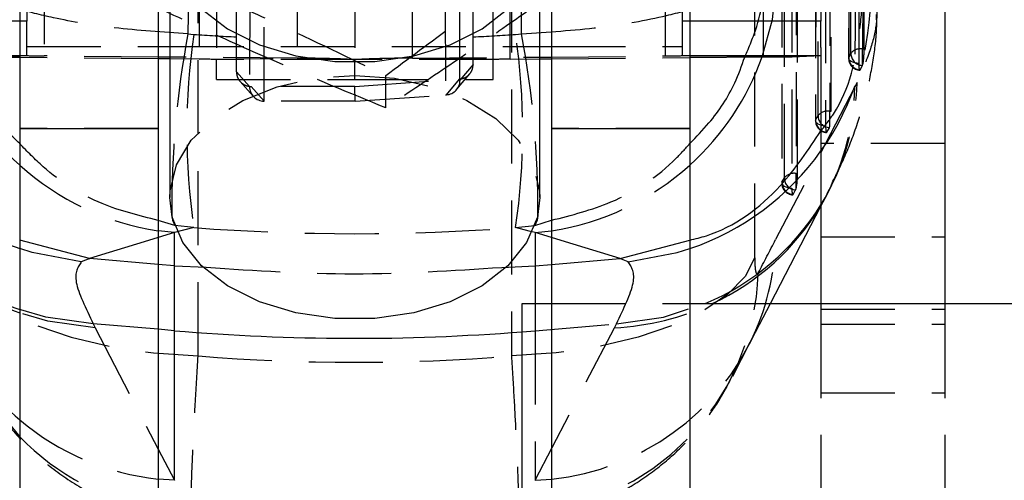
# Model space of a CAD drawing. Extents: x 94 to 732, y 26 to 530.
# Tile 19 of 22: x 677 to 711, y 454 to 470. Entities that reach past the tile are written whole.
import ezdxf

# ---------------------------------------------------------------- set-up
doc = ezdxf.new("R2010")
doc.units = 0
doc.header["$LTSCALE"] = 2
doc.linetypes.add('HIDDEN', pattern=[1.905, 1.27, -0.635])
doc.layers.get('0').update_dxf_attribs({"linetype": 'CONTINUOUS'})

msp = doc.modelspace()

# ---------------------------------------------------------------- linework, layer by layer
at = {"color": 7, "linetype": 'CONTINUOUS'}
for p, q in [((704.82, 491.5917), (704.82, 469.5926)), ((709.07, 477.1786), (709.07, 459.8917)), ((682.47, 472.3702), (682.47, 463.5373)), ((695.17, 463.5373), (695.17, 472.3702)), ((677.3199, 470.3857), (677.3199, 465.91)), ((682.0699, 470.3857), (682.0699, 465.91)), ((695.5701, 470.3857), (695.5701, 465.91)), ((700.3201, 470.3857), (700.3201, 465.91)), ((704.82, 468.6928), (704.82, 469.5926)), ((682.0699, 468.7198), (682.47, 468.7198)), ((695.17, 468.7198), (695.5701, 468.7198)), ((677.3199, 468.3423), (674.797, 468.3657)), ((700.3201, 468.3423), (702.843, 468.3657)), ((704.82, 468.6928), (704.82, 459.8917)), ((682.47, 468.3568), (682.0699, 468.3605)), ((682.47, 468.2946), (682.0699, 468.2983)), ((695.17, 468.3568), (695.5701, 468.3605)), ((695.17, 468.2946), (695.5701, 468.2983)), ((677.3199, 465.91), (682.0699, 465.91)), ((677.3199, 465.91), (677.3199, 436.0178)), ((682.0699, 465.91), (682.0699, 436.0178)), ((695.5701, 465.91), (700.3201, 465.91)), ((695.5701, 465.91), (695.5701, 436.0178)), ((700.3201, 465.91), (700.3201, 436.0178)), ((703.0872, 459.8917), (704.82, 463.2346)), ((682.6276, 461.1846), (682.6276, 462.3273)), ((695.0124, 462.3273), (695.0124, 461.1846)), ((682.6276, 461.1846), (682.0699, 461.2333)), ((682.6276, 461.1846), (683.7212, 461.1366)), ((682.6276, 458.9586), (682.6276, 461.1846)), ((693.8665, 461.1347), (695.0124, 461.1846)), ((695.0124, 461.1846), (695.5701, 461.2333)), ((694.57, 459.8917), (695.5701, 459.8917)), ((694.57, 449.6547), (694.57, 459.8917)), ((700.3201, 459.8917), (731.57, 459.8917)), ((682.6276, 453.8188), (682.6276, 458.9586))]:
    msp.add_line(p, q, dxfattribs=at)
at = {"color": 7, "linetype": 'HIDDEN'}
for p, q in [((677.57, 491.1418), (677.57, 469.5926)), ((700.07, 469.5926), (700.07, 491.1418)), ((678.1558, 490.3958), (678.1558, 468.3968)), ((699.4842, 468.3968), (699.4842, 490.3958)), ((702.843, 468.3657), (702.843, 490.3647)), ((683.4842, 490.2842), (683.4842, 468.2852)), ((684.07, 490.2711), (684.07, 468.2721)), ((686.843, 490.3153), (686.843, 468.3163)), ((688.82, 490.2711), (688.82, 468.2721)), ((690.797, 468.3163), (690.797, 490.3153)), ((693.57, 468.2721), (693.57, 490.2711)), ((694.1558, 468.2852), (694.1558, 490.2842)), ((684.7585, 469.0505), (684.7585, 489.4985)), ((692.8815, 469.0505), (692.8815, 489.4985)), ((706.3116, 486.1511), (706.2916, 468.6389)), ((705.7857, 485.7291), (705.7696, 468.3109)), ((704.72, 466.3497), (704.7266, 482.5606)), ((705.1288, 482.7106), (705.1222, 466.4997)), ((705.1745, 466.4997), (705.1811, 482.7106)), ((704.6393, 482.2884), (704.6327, 466.1715)), ((704.6431, 482.3122), (704.6365, 466.1953)), ((704.9859, 482.1162), (704.9793, 465.9992)), ((703.9712, 479.2701), (703.9651, 464.3605)), ((704.0174, 464.3605), (704.0235, 479.2701)), ((703.4816, 478.848), (703.4756, 464.0323)), ((703.4855, 478.8718), (703.4794, 464.0561)), ((703.5629, 464.2105), (703.569, 479.1201)), ((703.8282, 478.6757), (703.8222, 463.86)), ((702.5558, 461.4768), (702.5558, 474.4391)), ((683.4416, 458.0902), (683.4416, 471.0524)), ((694.1984, 471.0524), (694.1984, 458.0902)), ((685.2148, 470.2945), (685.2088, 467.3458)), ((685.7082, 466.8442), (685.7148, 470.0789)), ((691.9252, 470.0789), (691.9314, 467.0602)), ((692.4308, 467.5629), (692.4252, 470.2945)), ((677.57, 469.5926), (677.3199, 469.5926)), ((677.57, 468.8474), (677.57, 469.5926)), ((700.07, 468.8474), (700.07, 469.5926)), ((700.3201, 469.5926), (700.07, 469.5926)), ((683.095, 469.1582), (683.2982, 469.1375)), ((684.759, 467.8512), (684.7585, 469.0505)), ((692.8812, 468.1016), (692.8815, 469.0505)), ((694.3418, 469.1375), (694.545, 469.1582)), ((677.57, 468.7198), (677.57, 468.8474)), ((677.57, 468.4099), (677.57, 468.7198)), ((677.57, 468.7198), (682.0699, 468.7198)), ((682.47, 468.7198), (695.17, 468.7198)), ((695.5701, 468.7198), (700.07, 468.7198)), ((700.07, 468.7198), (700.07, 468.8474)), ((700.07, 468.4099), (700.07, 468.7198)), ((677.3199, 468.4099), (677.57, 468.4099)), ((678.1558, 468.3968), (677.3199, 468.389)), ((682.0699, 468.3605), (678.1558, 468.3968)), ((695.5701, 468.3605), (699.4842, 468.3968)), ((700.3201, 468.389), (699.4842, 468.3968)), ((700.07, 468.4099), (700.3201, 468.4099)), ((706.2498, 468.1102), (706.2498, 468.6389)), ((706.2498, 468.6389), (706.2916, 468.6389)), ((682.0699, 468.2983), (677.3199, 468.3423)), ((686.843, 468.3163), (682.47, 468.3568)), ((683.4842, 468.2852), (682.47, 468.2946)), ((683.4842, 468.2852), (686.843, 468.3163)), ((688.82, 468.2721), (684.07, 468.2721)), ((684.07, 467.5937), (684.07, 468.2721)), ((688.82, 467.5937), (688.82, 468.2721)), ((693.57, 468.2721), (688.82, 468.2721)), ((690.797, 468.3163), (695.17, 468.3568)), ((690.797, 468.3163), (694.1558, 468.2852)), ((692.8812, 468.1016), (692.4308, 467.5629)), ((693.57, 467.5937), (693.57, 468.2721)), ((694.1558, 468.2852), (695.17, 468.2946)), ((695.5701, 468.2983), (700.3201, 468.3423)), ((706.2384, 468.0724), (706.1683, 467.918)), ((706.2498, 468.1102), (706.2384, 468.0724)), ((685.2088, 467.3458), (684.759, 467.8512)), ((689.8823, 466.6157), (689.8823, 467.7201)), ((692.3135, 467.2412), (692.7646, 467.7807)), ((684.07, 467.5937), (688.82, 467.5937)), ((684.07, 467.5933), (688.82, 467.5933)), ((684.8857, 467.5185), (685.3362, 467.0124)), ((688.82, 467.3514), (692.4158, 467.6026)), ((688.82, 467.5937), (693.57, 467.5937)), ((688.82, 467.5933), (693.57, 467.5933)), ((691.9643, 467.0625), (692.4158, 467.6026)), ((706.0585, 467.4904), (705.9823, 467.3306)), ((688.82, 467.3514), (685.2593, 467.3508)), ((685.2593, 467.3508), (685.7101, 466.8442)), ((688.8358, 466.8442), (688.82, 467.3514)), ((688.8358, 466.8442), (691.9314, 467.0602)), ((705.9823, 467.3306), (703.2652, 462.0888)), ((685.7101, 466.8442), (685.7082, 466.8442)), ((688.8358, 466.8442), (685.7101, 466.8442)), ((704.6365, 466.1953), (704.72, 466.3497)), ((705.1222, 465.9723), (705.1222, 466.4997)), ((705.1222, 466.4997), (705.1745, 466.4997)), ((682.0699, 465.91), (677.3199, 465.91)), ((700.3201, 465.91), (695.5701, 465.91)), ((705.0244, 465.779), (705.1079, 465.9334)), ((709.07, 465.3854), (704.82, 465.3854)), ((703.9651, 463.8331), (703.9651, 464.3605)), ((703.9651, 464.3605), (704.0174, 464.3605)), ((703.4794, 464.0561), (703.5629, 464.2105)), ((703.8673, 463.6398), (703.9508, 463.7942)), ((704.82, 463.2346), (705.0436, 463.6659)), ((705.037, 463.6731), (705.1937, 463.9719)), ((683.2982, 462.5014), (682.6276, 462.3273)), ((683.2982, 462.5014), (682.6393, 462.5774)), ((694.3418, 462.5014), (695.0007, 462.5774)), ((694.8006, 462.3823), (694.3418, 462.5014)), ((679.7138, 461.4395), (677.3199, 462.0713)), ((697.9262, 461.4395), (700.3201, 462.0713)), ((704.82, 462.1854), (709.07, 462.1854)), ((679.7245, 461.4385), (679.4349, 461.3285)), ((679.7138, 461.4395), (679.7245, 461.4385)), ((682.0699, 461.2333), (679.7245, 461.4385)), ((695.5701, 461.2333), (697.9155, 461.4385)), ((697.9155, 461.4385), (697.9262, 461.4395)), ((698.2051, 461.3285), (697.9155, 461.4385)), ((695.0124, 459.8917), (695.0124, 458.9586)), ((695.5701, 459.8917), (700.3201, 459.8917)), ((702.3264, 458.424), (703.0872, 459.8917)), ((704.82, 459.8917), (704.82, 459.1869)), ((704.82, 459.697), (709.07, 459.697)), ((709.07, 459.8917), (709.07, 459.1869)), ((679.8428, 459.1945), (679.9104, 459.0607)), ((682.0699, 459.0059), (679.8428, 459.1945)), ((679.9104, 459.0607), (682.0699, 454.8947)), ((694.57, 458.9225), (695.0124, 458.9586)), ((695.0124, 458.9586), (697.7972, 459.1945)), ((695.0124, 453.8188), (697.7295, 459.0607)), ((695.0124, 458.9586), (695.0124, 453.8188)), ((697.7295, 459.0607), (697.7972, 459.1945)), ((704.82, 459.1869), (709.07, 459.1869)), ((704.82, 459.1869), (704.82, 449.5791)), ((709.07, 459.1869), (709.07, 449.5791)), ((701.7926, 457.3993), (702.3955, 458.5604)), ((702.3264, 458.424), (702.3961, 458.5614)), ((704.82, 456.8259), (709.07, 456.8259))]:
    msp.add_line(p, q, dxfattribs=at)
at = {"color": 8, "linetype": 'CONTINUOUS'}
for p, q in [((677.3199, 469.5926), (672.82, 469.5926)), ((704.82, 469.5926), (700.3201, 469.5926)), ((672.82, 468.4099), (677.3199, 468.4099)), ((677.3199, 468.389), (674.797, 468.3657)), ((700.3201, 468.4099), (704.82, 468.4099)), ((702.843, 468.3657), (700.3201, 468.389)), ((682.6393, 462.5774), (682.0699, 462.7484)), ((695.0007, 462.5774), (695.5701, 462.7527)), ((682.6276, 462.3273), (682.0699, 462.3945)), ((682.6276, 462.3273), (682.0699, 462.1572)), ((695.0124, 462.3273), (694.8006, 462.3823)), ((695.0124, 462.3273), (695.5701, 462.3945)), ((695.5701, 462.1572), (695.0124, 462.3273)), ((695.0124, 461.1846), (695.0124, 459.8917)), ((682.6276, 458.9586), (682.0699, 459.0059)), ((682.0699, 454.8947), (682.6276, 453.8188)), ((682.6276, 453.8188), (682.0699, 453.8639))]:
    msp.add_line(p, q, dxfattribs=at)
at = {"color": 7, "linetype": 'HIDDEN', "flags": 128}
for points in [[(705.8463, 468.4845), (705.8471, 469.2182), (705.8505, 472.1529), (705.8625, 483.8919), (705.8645, 485.9975)], [(706.2678, 486.1511), (706.2593, 477.3526), (706.2498, 468.6389)], [(705.7921, 485.7504), (705.7916, 485.0168), (705.7893, 482.0821), (705.7792, 470.3431), (705.7773, 468.3313)], [(706.1286, 468.138), (706.1291, 468.8689), (706.1314, 471.8034), (706.1394, 483.5418), (706.1406, 485.5564)], [(702.7994, 468.3653), (703.1534, 469.6466), (703.3293, 471.3131)], [(706.1286, 468.138), (706.0515, 468.1456), (705.9793, 468.1595), (705.9148, 468.1792), (705.8603, 468.2038), (705.818, 468.2324), (705.7894, 468.2641), (705.7757, 468.2975), (705.7773, 468.3313)], [(682.47, 463.5373), (682.4793, 463.7641), (682.7014, 464.6581), (683.2097, 465.4996), (683.9803, 466.2494), (684.9771, 466.8724), (686.1537, 467.3395), (687.4549, 467.6287), (688.82, 467.7267)], [(688.82, 467.7267), (690.1851, 467.6287), (691.4863, 467.3395), (692.6628, 466.8724), (693.6597, 466.2494), (694.4303, 465.4996), (694.9385, 464.6581), (695.1607, 463.7641), (695.17, 463.5373)], [(704.6365, 466.1953), (704.6334, 466.1614), (704.6456, 466.1279), (704.6728, 466.096), (704.7138, 466.067), (704.7672, 466.042), (704.8309, 466.0219), (704.9025, 466.0074), (704.9793, 465.9992)], [(704.9793, 465.9992), (704.9801, 465.9387), (704.9825, 465.8851), (704.9865, 465.84), (704.992, 465.8049), (704.9987, 465.7806), (705.0065, 465.7681), (705.0151, 465.7675), (705.0244, 465.779)], [(703.4794, 464.0561), (703.4762, 464.0222), (703.4885, 463.9887), (703.5157, 463.9568), (703.5567, 463.9278), (703.6101, 463.9028), (703.6738, 463.8827), (703.7454, 463.8682), (703.8222, 463.86)], [(703.8222, 463.86), (703.823, 463.7994), (703.8254, 463.7459), (703.8294, 463.7008), (703.8349, 463.6656), (703.8416, 463.6414), (703.8494, 463.6288), (703.858, 463.6283), (703.8673, 463.6398)], [(682.0699, 462.1572), (681.5912, 462.0111), (679.7138, 461.4395)], [(697.9262, 461.4395), (696.0488, 462.0111), (695.5701, 462.1572)], [(679.4349, 461.3285), (677.7511, 461.6445), (677.3199, 461.7798)], [(698.2051, 461.3285), (699.8889, 461.6445), (700.3201, 461.7798)], [(675.0842, 461.4768), (675.4255, 460.8259), (676.0169, 460.2091), (676.8416, 459.6443), (677.8757, 459.1476), (679.0896, 458.7333), (680.4485, 458.4134), (681.9131, 458.1969), (683.4416, 458.0902)], [(702.5558, 461.4768), (702.2145, 460.8259), (701.623, 460.2091), (700.7984, 459.6443), (699.7643, 459.1476), (698.5503, 458.7333), (697.1915, 458.4134), (695.7268, 458.1969), (694.1984, 458.0902)], [(679.8428, 459.1945), (678.2189, 459.4259), (677.3199, 459.6882)], [(697.7972, 459.1945), (699.4211, 459.4259), (700.8481, 459.8917)], [(679.9104, 459.0607), (678.2892, 459.2888), (677.3199, 459.5743)]]:
    msp.add_lwpolyline(points, dxfattribs=at)
at = {"color": 8, "linetype": 'CONTINUOUS', "flags": 128}
for points in [[(682.47, 472.3702), (682.5536, 471.6925), (682.921, 470.8196), (683.5642, 470.0192), (684.4531, 469.3287), (685.5462, 468.7805), (686.7924, 468.4001), (688.1334, 468.2054), (689.5065, 468.2054), (690.8476, 468.4001), (692.0938, 468.7805), (693.1869, 469.3287), (694.0758, 470.0192), (694.719, 470.8196), (695.0863, 471.6925), (695.17, 472.3702)], [(682.5389, 462.9217), (682.5623, 462.7515), (682.6393, 462.5774)], [(695.1011, 462.9217), (695.0776, 462.7515), (695.0007, 462.5774)]]:
    msp.add_lwpolyline(points, dxfattribs=at)
at = {"color": 7, "linetype": 'CONTINUOUS', "flags": 128}
for points in [[(695.17, 463.5373), (695.0863, 462.8595), (694.719, 461.9866), (694.0758, 461.1862), (693.1869, 460.4958), (692.0938, 459.9475), (690.8476, 459.5672), (689.5065, 459.3724), (688.1334, 459.3724), (686.7924, 459.5672), (685.5462, 459.9475), (684.4531, 460.4958), (683.5642, 461.1862), (682.921, 461.9866), (682.5536, 462.8595), (682.47, 463.5373)], [(675.846, 457.4021), (676.4231, 456.4167), (677.3199, 455.3145)]]:
    msp.add_lwpolyline(points, dxfattribs=at)
at = {"color": 8, "linetype": 'CONTINUOUS'}
for centre, radius, start, end in [((680.2801, 470.4506), 9.1622, 178.78821, 251.15036), ((683.4621, 471.4351), 9.1518, 199.59885, 227.84401), ((694.1779, 471.4351), 9.1518, 312.15599, 340.40115), ((697.3584, 470.4516), 9.1636, 288.85694, 324.51525), ((680.1506, 467.6144), 8.5239, 207.5717, 250.60415), ((697.5445, 467.7786), 8.5508, 292.72784, 328.30491), ((697.518, 467.5921), 8.4892, 294.89575, 329.33369), ((688.82, 532.0844), 73.3875, 265.159627, 274.493787), ((682.7705, 462.2945), 8.4016, 207.43156, 229.55192)]:
    msp.add_arc(centre, radius, start, end, dxfattribs=at)
at = {"color": 7, "linetype": 'HIDDEN'}
for centre, radius, start, end in [((697.3668, 470.4492), 9.1554, 324.49669, 1.2215), ((714.9289, 463.1767), 32.391, 169.3583, 180.45097), ((706.0123, 465.8195), 22.9552, 171.68902, 188.31098), ((671.6277, 465.8195), 22.9552, 351.68902, 8.31098), ((662.711, 463.1767), 32.391, 359.54903, 10.6417), ((678.0717, 477.7353), 9.3389, 266.92067, 270.51605), ((699.5683, 477.7353), 9.3389, 269.48395, 273.07933), ((706.1787, 468.2203), 0.4246, 80.35823, 141.52224), ((706.2571, 468.4828), 0.4108, 179.7565, 267.40009), ((683.5683, 458.9475), 9.338, 86.9205, 90.51622), ((687.127, 436.8019), 31.5156, 86.92056, 90.51631), ((690.513, 436.8019), 31.5156, 89.48369, 93.07944), ((694.0716, 458.9475), 9.338, 89.48378, 93.0795), ((706.1805, 468.3105), 0.406, 179.94543, 266.55671), ((706.1888, 468.3291), 0.4115, 179.68372, 267.14132), ((697.6498, 467.6828), 8.4109, 328.48287, 358.68867), ((697.5824, 467.5302), 8.4023, 329.47252, 358.63874), ((705.0542, 466.0678), 0.4372, 81.05834, 139.8603), ((705.1334, 466.346), 0.4134, 179.49129, 266.46722), ((705.0387, 466.1713), 0.406, 179.97658, 266.04591), ((705.0498, 466.1916), 0.4134, 179.49143, 266.46735), ((704.9289, 466.0214), 0.1995, 333.82453, 345.73288), ((683.4419, 471.4114), 9.1207, 227.8382, 261.348), ((694.198, 471.4114), 9.1207, 278.652, 312.1618), ((703.8971, 463.9286), 0.4372, 81.05831, 139.86042), ((703.8816, 464.0321), 0.406, 179.97658, 266.04591), ((703.8927, 464.0524), 0.4134, 179.4909, 266.468), ((703.9763, 464.2068), 0.4134, 179.49104, 266.46787), ((703.7719, 463.8822), 0.1994, 333.8237, 345.73677), ((694.8577, 462.2896), 8.4099, 333.68491, 358.6317), ((694.1322, 461.2106), 8.5422, 272.93759, 358.20904), ((697.2998, 468.0155), 8.9651, 272.74734, 295.02134), ((694.6725, 462.4694), 8.6573, 272.25036, 332.14198), ((683.0126, 462.6185), 8.8052, 229.721, 263.85425), ((683.5787, 461.4021), 8.7311, 224.20574, 260.04887)]:
    msp.add_arc(centre, radius, start, end, dxfattribs=at)
at = {"color": 7, "linetype": 'CONTINUOUS'}
for centre, radius, start, end in [((703.1269, 499.8843), 31.52, 269.48393, 273.07919), ((680.1009, 467.7743), 8.551, 206.39343, 251.0208)]:
    msp.add_arc(centre, radius, start, end, dxfattribs=at)
at = {"color": 7, "linetype": 'HIDDEN'}
for centre, major_axis, ratio, start_param, end_param in [((688.82, 531.6242), (71.05, 0), 0.8821422, 4.6345937, 4.655194), ((688.82, 531.6242), (71.05, 0), 0.8821422, 4.7695839, 4.7901843), ((691.9308, 467.5629), (0.1708, 0.472), 0.9957204, 3.5571677, 5.0581306), ((685.7088, 467.3458), (-0.178, 0.4692), 0.9958705, 1.2096234, 2.7764655), ((691.9318, 467.063), (0.4999, 0.0349), 0.0054077, 4.7111413, 4.7770206), ((703.9612, 464.1865), (0.0246, 0.406), 0.1243055, 3.6635691, 5.1628396), ((688.82, 531.6242), (71.05, 0), 0.9758267, 4.6345937, 4.7901843), ((697.8689, 508.8106), (57.4931, 127.4139), 0.1803443, 4.4097905, 4.4194324), ((688.82, 533.7947), (0, 75.9224), 0.9358237, 3.0658217, 3.2173637)]:
    msp.add_ellipse(centre, major_axis=major_axis, ratio=ratio, start_param=start_param, end_param=end_param, dxfattribs=at)
for points, knots in [([(683.1556, 489.3977), (683.1463, 485.9983), (683.1278, 479.2519), (683.1059, 472.5054), (683.095, 469.1582)], [0, 0, 0, 0, 0.5038687, 1, 1, 1, 1]), ([(694.545, 469.1582), (694.5341, 472.5054), (694.5122, 479.2519), (694.4937, 485.9983), (694.4844, 489.3977)], [0, 0, 0, 0, 0.4961313, 1, 1, 1, 1]), ([(706.0554, 486.2376), (706.0523, 485.3745), (706.0384, 481.4835), (706.0147, 475.183), (705.9922, 469.7404), (705.9823, 467.3306)], [0, 0, 0, 0, 0.137079, 0.6179387, 1, 1, 1, 1]), ([(689.8823, 467.7201), (690.6569, 468.3031), (692.2228, 469.4818), (694.5429, 471.1491), (696.7608, 472.6801), (698.1204, 473.5797), (698.8065, 474.0336)], [0, 0, 0, 0, 0.26460587, 0.53494972, 0.76534406, 1, 1, 1, 1]), ([(698.8065, 472.9292), (698.0319, 472.3462), (696.466, 471.1675), (694.1459, 469.5002), (691.9281, 467.9692), (690.5684, 467.0696), (689.8823, 466.6157)], [0, 0, 0, 0, 0.2646058, 0.5349496, 0.7653441, 1, 1, 1, 1]), ([(679.8958, 472.2125), (680.2671, 472.0615), (681.4568, 471.5776), (683.5364, 470.6972), (686.5491, 469.3474), (688.6397, 468.3268), (689.8823, 467.7201)], [0, 0, 0, 0, 0.1140401, 0.3653612, 0.622761, 1, 1, 1, 1]), ([(683.095, 469.1582), (682.2347, 469.2142), (680.5832, 469.3217), (678.6258, 469.6548), (677.198, 470.0144), (676.033, 470.426), (675.1899, 470.8981), (674.8241, 471.3087), (674.7397, 471.5234), (674.7247, 471.582), (674.7243, 471.5837)], [0, 0, 0, 0, 0.1967576, 0.3777005, 0.5053072, 0.6329398, 0.8098464, 0.9480613, 0.9985108, 1, 1, 1, 1]), ([(694.545, 469.1582), (695.4471, 469.218), (697.2479, 469.3374), (699.3008, 469.7112), (700.7327, 470.1054), (701.7843, 470.5122), (702.5952, 471.0072), (702.8655, 471.3871), (702.9153, 471.582), (702.9157, 471.5837)], [0, 0, 0, 0, 0.206446, 0.4121068, 0.5384964, 0.6649106, 0.8273755, 0.9985102, 1, 1, 1, 1]), ([(702.2058, 468.3598), (702.3547, 468.7062), (702.7936, 469.7271), (702.9028, 470.8481), (702.9156, 471.5774), (702.9157, 471.5837)], [0, 0, 0, 0, 0.3373838, 0.9942787, 1, 1, 1, 1]), ([(689.8823, 466.6157), (688.6397, 467.127), (686.5703, 467.9785), (683.5585, 469.3377), (681.4777, 470.3283), (680.2671, 470.925), (679.8958, 471.1081)], [0, 0, 0, 0, 0.3772374, 0.6282091, 0.8859604, 1, 1, 1, 1]), ([(704.82, 465.8255), (704.9685, 466.0142), (705.7514, 467.0082), (706.1302, 468.744), (706.2459, 470.2303), (706.2372, 470.7063), (706.2363, 470.7568)], [0, 0, 0, 0, 0.1377987, 0.726123, 0.9709727, 1, 1, 1, 1]), ([(706.5201, 470.6444), (706.5991, 470.4944), (706.7572, 470.1945), (706.7406, 469.4907), (706.5413, 468.6144), (706.2195, 467.865), (706.0585, 467.4904)], [0, 0, 0, 0, 0.2476834, 0.4953601, 0.7476821, 1, 1, 1, 1]), ([(705.168, 463.9626), (705.3392, 464.306), (705.6826, 464.9945), (706.0903, 466.0851), (706.4253, 467.2035), (706.6366, 468.3524), (706.7478, 469.2193), (706.7288, 469.7349), (706.7258, 469.8165)], [0, 0, 0, 0, 0.2238735, 0.4489122, 0.6430213, 0.8137268, 0.9705435, 1, 1, 1, 1]), ([(705.7773, 468.3313), (705.7902, 468.3594), (705.8138, 468.4105), (705.8362, 468.4616), (705.8463, 468.4845)], [0, 0, 0, 0, 0.5501878, 1, 1, 1, 1]), ([(706.2916, 468.6389), (706.291, 468.596), (706.29, 468.51), (706.2824, 468.3708), (706.2713, 468.2439), (706.2596, 468.1573), (706.2522, 468.1218), (706.2498, 468.1102)], [0, 0, 0, 0, 0.22236493, 0.44471169, 0.66761527, 0.89172856, 1, 1, 1, 1]), ([(692.4158, 467.6026), (692.4704, 467.6117), (692.5797, 467.63), (692.7214, 467.7233), (692.826, 467.8541), (692.8752, 467.9883), (692.8797, 468.0729), (692.8812, 468.1016)], [0, 0, 0, 0, 0.2193307, 0.4386175, 0.6593982, 0.8839756, 1, 1, 1, 1]), ([(706.1496, 467.911), (706.1454, 467.9231), (706.137, 467.9474), (706.1298, 468.0314), (706.1289, 468.1044), (706.1286, 468.138)], [0, 0, 0, 0, 0.3505058, 0.7010067, 1, 1, 1, 1]), ([(684.759, 467.8512), (684.7647, 467.7942), (684.7761, 467.6803), (684.8646, 467.5288), (684.9942, 467.4159), (685.1344, 467.3585), (685.2247, 467.353), (685.2593, 467.3508)], [0, 0, 0, 0, 0.2193188, 0.4386991, 0.6561235, 0.8683702, 1, 1, 1, 1]), ([(706.1683, 467.918), (706.167, 467.9153), (706.1629, 467.9069), (706.1592, 467.9093), (706.1567, 467.911)], [0, 0, 0, 0, 0.3235592, 1, 1, 1, 1]), ([(682.0699, 462.7484), (681.4176, 462.9098), (679.9879, 463.2636), (678.3908, 464.2756), (677.5821, 465.1135), (677.3199, 465.3851)], [0, 0, 0, 0, 0.3618313, 0.7931126, 1, 1, 1, 1]), ([(695.5701, 462.7527), (696.2616, 462.9282), (697.8345, 463.3274), (699.4217, 464.3828), (700.1681, 465.2187), (700.3201, 465.3889)], [0, 0, 0, 0, 0.3845808, 0.8746885, 1, 1, 1, 1]), ([(679.4349, 461.3285), (679.3171, 461.1477), (679.0787, 460.7818), (679.5861, 459.7277), (679.8428, 459.1945)], [0, 0, 0, 0, 0.4941964, 1, 1, 1, 1]), ([(697.7972, 459.1945), (698.0494, 459.7165), (698.56, 460.7732), (698.3243, 461.142), (698.2051, 461.3285)], [0, 0, 0, 0, 0.4940332, 1, 1, 1, 1]), ([(702.6702, 460.9436), (702.6695, 460.9422), (702.6534, 460.9119), (702.6228, 460.8924), (702.5913, 460.9673), (702.5685, 461.1135), (702.5573, 461.281), (702.5562, 461.4281), (702.5558, 461.4768)], [0, 0, 0, 0, 0.0119393, 0.2564497, 0.501145, 0.6418761, 0.8812534, 1, 1, 1, 1]), ([(683.7212, 461.1366), (685.4129, 461.0255), (688.7946, 460.8035), (692.1764, 461.0244), (693.8665, 461.1347)], [0, 0, 0, 0, 0.5002495, 1, 1, 1, 1]), ([(683.2318, 452.3772), (683.2282, 452.3693), (683.2091, 452.3277), (683.195, 452.572), (683.1984, 453.3223), (683.2557, 454.7477), (683.3465, 456.4938), (683.4099, 457.5581), (683.4416, 458.0902)], [0, 0, 0, 0, 0.0356909, 0.1901098, 0.3860965, 0.6794769, 0.8397387, 1, 1, 1, 1]), ([(694.1984, 458.0902), (694.2274, 457.6038), (694.2855, 456.6317), (694.3533, 455.349), (694.4072, 454.1863), (694.4388, 453.2773), (694.4457, 452.6707), (694.4362, 452.3686), (694.4151, 452.3816), (694.4075, 452.3863)], [0, 0, 0, 0, 0.14595752, 0.29168053, 0.44147656, 0.61421745, 0.76203617, 0.91411158, 1, 1, 1, 1]), ([(675.9193, 457.3082), (676.0063, 457.1282), (676.276, 456.5702), (676.8967, 455.7205), (677.7735, 454.7614), (678.823, 453.9106), (680.0317, 453.2107), (681.13, 452.7465), (681.833, 452.6063), (682.0699, 452.559)], [0, 0, 0, 0, 0.074725, 0.2316521, 0.3899967, 0.5589641, 0.7329887, 0.9100456, 1, 1, 1, 1]), ([(694.57, 452.395), (694.8418, 452.42), (695.5803, 452.4879), (696.7249, 452.8374), (697.9533, 453.3842), (699.0372, 454.0778), (699.9733, 454.8713), (700.7541, 455.7386), (701.34, 456.5504), (701.6199, 457.0903), (701.7302, 457.3032)], [0, 0, 0, 0, 0.0902302, 0.2451899, 0.3931769, 0.5346179, 0.6696657, 0.798305, 0.9204668, 1, 1, 1, 1])]:
    msp.add_open_spline(points, degree=3, knots=knots, dxfattribs=at)
at = {"color": 8, "linetype": 'CONTINUOUS'}
for points, knots in [([(677.3199, 465.3851), (677.1911, 465.5077), (676.6593, 466.0136), (675.9672, 467.0027), (675.6071, 467.936), (675.4436, 468.3597)], [0, 0, 0, 0, 0.1486395, 0.6135292, 1, 1, 1, 1]), ([(700.3201, 465.3889), (700.5435, 465.6193), (701.1495, 466.2443), (701.8122, 467.2499), (702.0993, 468.0594), (702.2058, 468.3598)], [0, 0, 0, 0, 0.2685928, 0.7286308, 1, 1, 1, 1])]:
    msp.add_open_spline(points, degree=3, knots=knots, dxfattribs=at)
at = {"color": 7, "linetype": 'CONTINUOUS'}
msp.add_open_spline([(700.3201, 462.0713), (700.51, 462.1169), (701.6933, 462.4008), (703.3897, 463.6746), (704.3873, 465.1749), (704.82, 465.8255)], degree=3, knots=[0, 0, 0, 0, 0.09769911, 0.60869061, 1, 1, 1, 1], dxfattribs=at)

doc.saveas('drawing.dxf')
